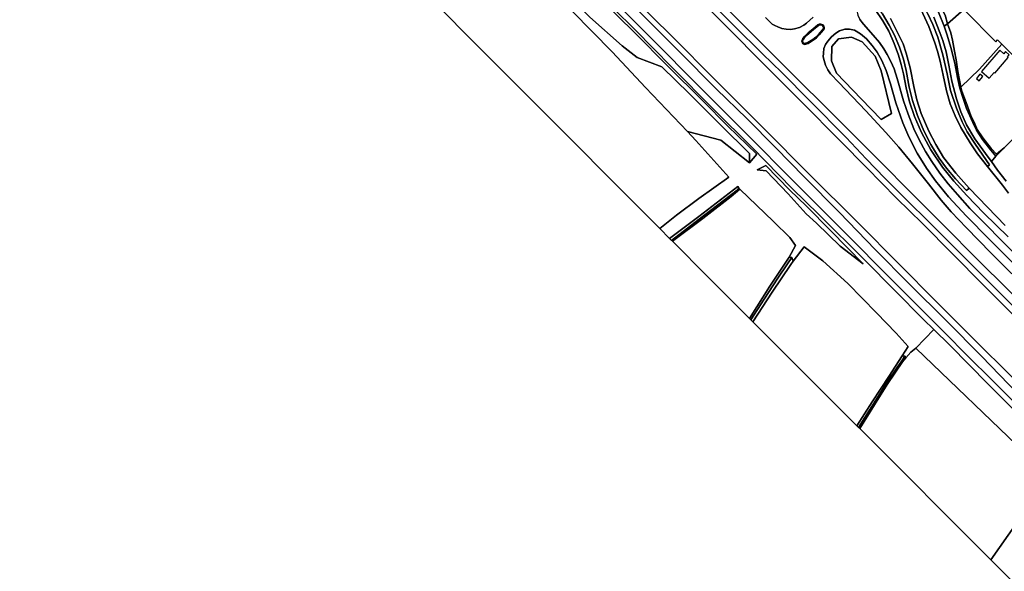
# Model space of a CAD drawing. Extents: x -26035517 to 31750492, y -9237385 to 8160032.
# Tile 155 of 256: x 13560351 to 14077006, y 6586226 to 6875597. Entities that reach past the tile are written whole.
import ezdxf

# ---------------------------------------------------------------- set-up
doc = ezdxf.new("R2010")
doc.units = 0
doc.layers.add('T-25', color=7, linetype='CONTINUOUS')

msp = doc.modelspace()

# ---------------------------------------------------------------- linework, layer by layer
at = {"layer": 'T-25', "color": 9}
for points in [[(13555928, 7213558, 4843), (13583420, 7186018, 4843), (13609932, 7159473, 4843), (13638736, 7130679, 4853), (13666954, 7102349, 4860), (13695054, 7074274, 4863), (13731364, 7038078, 4863), (13756328, 7013003, 4847), (13777668, 6991589, 4863), (13795494, 6973864, 4883), (13817977, 6951261, 4887), (13837549, 6931841, 4880), (13859000, 6910335, 4883), (13880377, 6888963, 4883), (13903190, 6866276, 4890), (13924817, 6844574, 4897), (13950996, 6818283, 4907), (13974499, 6794789, 4910), (13999886, 6769299, 4890), (14022136, 6747042, 4890), (14040858, 6728166, 4890), (14062151, 6707024, 4890), (14080133, 6689067, 4890)], [(13555928, 7213558, 4843), (13583420, 7186018, 4843), (13609932, 7159473, 4843), (13638736, 7130679, 4853), (13666954, 7102349, 4860), (13695054, 7074274, 4863), (13731364, 7038078, 4863), (13756328, 7013003, 4847), (13777668, 6991589, 4863), (13795494, 6973864, 4883), (13817977, 6951261, 4887), (13837549, 6931841, 4880), (13859000, 6910335, 4883), (13880377, 6888963, 4883), (13903190, 6866276, 4890), (13924817, 6844574, 4897), (13950996, 6818283, 4907), (13974499, 6794789, 4910), (13999886, 6769299, 4890), (14022136, 6747042, 4890), (14040858, 6728166, 4890), (14062151, 6707024, 4890), (14080133, 6689067, 4890)], [(13755328, 7058100, 6507), (13775539, 7037684, 6693), (13792984, 7020217, 6693), (13807281, 7005881, 6667), (13822282, 6990845, 6663), (13839243, 6973933, 6627), (13850572, 6962368, 6650), (13855147, 6957792, 6650), (13855522, 6957418, 6650), (13863531, 6949408, 6650), (13877691, 6935185, 6663), (13895003, 6917877, 6693), (13911108, 6901666, 6697), (13930946, 6881964, 6693), (13947541, 6865456, 6693), (13967141, 6845819, 6703), (13984892, 6828088, 6653), (13996632, 6816370, 6680)], [(13991048, 6811871, 4913), (13970592, 6832575, 4913), (13951378, 6851704, 4917), (13931019, 6872246, 4917), (13913041, 6890135, 4927), (13889383, 6913943, 4927), (13868934, 6934284, 4933), (13849540, 6953803, 4933), (13827141, 6976219, 4940), (13803202, 7000255, 4937), (13782408, 7020944, 4937), (13764031, 7039587, 4947), (13747414, 7056176, 4837)], [(13731364, 7038078, 4863), (13756328, 7013003, 4847), (13777668, 6991589, 4863), (13795494, 6973864, 4883), (13817977, 6951261, 4887), (13837549, 6931841, 4880), (13859000, 6910335, 4883), (13880377, 6888963, 4883), (13903190, 6866276, 4890), (13924817, 6844574, 4897), (13950996, 6818283, 4907), (13974499, 6794789, 4910)], [(13965768, 6787092, 6240), (13944688, 6808548, 6223), (13924451, 6828748, 6227), (13902574, 6850716, 6223), (13883277, 6870197, 6227), (13860556, 6892893, 6347), (13842837, 6910913, 6440), (13821637, 6932147, 6430), (13800726, 6952925, 6393), (13764936, 6989171, 6380), (13743052, 7011165, 6317), (13721884, 7032323, 6297)], [(13723765, 7034407, 6283), (13752072, 7005880, 6307), (13775392, 6982561, 6283), (13800909, 6956798, 6273), (13822345, 6934992, 6367), (13843350, 6914327, 6457), (13862905, 6894738, 6337), (13878574, 6878949, 6340), (13892688, 6864872, 6357), (13916206, 6841210, 6317), (13940445, 6816894, 6303), (13967887, 6789286, 6257)], [(14080133, 6689067, 4890), (14062151, 6707024, 4890), (14040858, 6728166, 4890), (14022136, 6747042, 4890), (13999886, 6769299, 4890), (13974499, 6794789, 4910), (13950996, 6818283, 4907), (13924817, 6844574, 4897), (13903190, 6866276, 4890), (13880377, 6888963, 4883), (13859000, 6910335, 4883), (13868934, 6934284, 4933), (13889383, 6913943, 4927), (13913041, 6890135, 4927), (13931019, 6872246, 4917), (13951378, 6851704, 4917), (13970592, 6832575, 4913), (13991048, 6811871, 4913), (14004743, 6798055, 5030), (14020493, 6782052, 5023), (14034020, 6768612, 5027), (14049836, 6752792, 5027), (14065986, 6736565, 5013), (14083486, 6719068, 5013)], [(14042041, 6866457, 5297), (14039468, 6873068, 5280), (14036877, 6878660, 5263), (14033942, 6884216, 5263), (14030663, 6889662, 5263), (14026954, 6895026, 5263), (14021412, 6901595, 5351)], [(14088053, 6664852, 6383), (14068581, 6684473, 6397), (14048413, 6704855, 6430), (14039995, 6713019, 6454), (14034575, 6718275, 6470), (14019361, 6733662, 6473), (14003908, 6749225, 6463), (13979710, 6773394, 6403), (13965768, 6787092, 6240), (13965768, 6787092, 6240), (13944688, 6808548, 6223), (13924451, 6828748, 6227), (13902574, 6850716, 6223), (13883277, 6870197, 6227), (13860556, 6892893, 6347)], [(13860556, 6892893, 6347), (13883277, 6870197, 6227), (13902574, 6850716, 6223), (13924451, 6828748, 6227), (13944688, 6808548, 6223), (13965768, 6787092, 6240), (13979710, 6773394, 6403), (14003908, 6749225, 6463), (14019361, 6733662, 6473), (14034575, 6718275, 6470), (14039995, 6713019, 6454), (14030602, 6703235, 5563), (14027874, 6701134, 5330), (14025336, 6698140, 5122), (14024766, 6699071, 5163), (14023352, 6699224, 5351), (14026526, 6704098, 5420), (14020200, 6711218, 5340), (14009897, 6721763, 5320), (13994850, 6737122, 5403), (13981868, 6749177, 5453), (13971972, 6756499, 5600), (13966246, 6749001, 5127), (13965475, 6750870, 4917), (13964180, 6751065, 4853), (13967434, 6757182, 5197), (13964401, 6761267, 5020), (13955824, 6769666, 4690), (13938177, 6786681, 4563), (13937769, 6787276, 4604), (13937252, 6788029, 4657), (13916777, 6772314, 4490), (13901409, 6760844, 4540), (13896245, 6766027, 4660), (13905023, 6773005, 4653), (13916793, 6781741, 4680), (13932478, 6792992, 4610), (13915191, 6812193, 4617), (13910704, 6816905, 4611), (13928324, 6812347, 5433), (13943322, 6800541, 5193), (13947111, 6804980, 5897), (13931937, 6819729, 6027), (13918821, 6832974, 6143), (13900331, 6851476, 6213), (13883226, 6868614, 6220), (13864554, 6887133, 6360)], [(13864554, 6887133, 6360), (13883226, 6868614, 6220), (13900331, 6851476, 6213), (13918821, 6832974, 6143), (13931937, 6819729, 6027), (13947111, 6804980, 5897), (13943322, 6800541, 5193), (13943292, 6805388, 5347), (13928259, 6820274, 5423), (13911766, 6836629, 5577), (13897331, 6850903, 5557), (13884348, 6855818, 5450), (13876557, 6861860, 5360), (13859580, 6876921, 4867)], [(13864554, 6887133, 6360), (13883226, 6868614, 6220), (13900331, 6851476, 6213), (13918821, 6832974, 6143), (13931937, 6819729, 6027), (13947111, 6804980, 5897), (13943322, 6800541, 5193), (13943292, 6805388, 5347), (13928259, 6820274, 5423), (13911766, 6836629, 5577), (13897331, 6850903, 5557), (13884348, 6855818, 5450), (13876557, 6861860, 5360), (13859580, 6876921, 4867)], [(14083486, 6719068, 5013), (14065986, 6736565, 5013), (14049836, 6752792, 5027), (14034020, 6768612, 5027), (14020493, 6782052, 5023), (14004743, 6798055, 5030), (13991048, 6811871, 4913), (13970592, 6832575, 4913), (13951378, 6851704, 4917), (13931019, 6872246, 4917), (13913041, 6890135, 4927)], [(14083486, 6719068, 5013), (14065986, 6736565, 5013), (14049836, 6752792, 5027), (14034020, 6768612, 5027), (14020493, 6782052, 5023), (14004743, 6798055, 5030), (13991048, 6811871, 4913), (13970592, 6832575, 4913), (13951378, 6851704, 4917), (13931019, 6872246, 4917), (13913041, 6890135, 4927)], [(13920434, 6887290, 6587), (13935249, 6872359, 6600), (13950153, 6857738, 6660), (13960300, 6847966, 6663), (13974918, 6833094, 6657), (13993953, 6813831, 6673), (14004461, 6802543, 6543), (14014262, 6792405, 6537), (14024647, 6782175, 6587), (14038752, 6768125, 6607), (14051488, 6755349, 6607), (14063793, 6743225, 6653), (14076027, 6730976, 6620), (14087399, 6719541, 6620)], [(14087399, 6719541, 6620), (14076027, 6730976, 6620), (14063793, 6743225, 6653), (14051488, 6755349, 6607), (14038752, 6768125, 6607), (14024647, 6782175, 6587), (14014262, 6792405, 6537), (14004461, 6802543, 6543), (13993953, 6813831, 6673), (13974918, 6833094, 6657), (13960300, 6847966, 6663), (13950153, 6857738, 6660), (13935249, 6872359, 6600), (13920434, 6887290, 6587)], [(13920434, 6887290, 6587), (13935249, 6872359, 6600), (13950153, 6857738, 6660), (13960300, 6847966, 6663), (13974918, 6833094, 6657), (13993953, 6813831, 6673), (14004461, 6802543, 6543), (14014262, 6792405, 6537), (14024647, 6782175, 6587), (14038752, 6768125, 6607), (14051488, 6755349, 6607), (14063793, 6743225, 6653), (14076027, 6730976, 6620), (14087399, 6719541, 6620)], [(14025493, 6848931, 5210), (14024056, 6854854, 5213), (14021932, 6861235, 5207), (14019305, 6867436, 5217), (14016583, 6872733, 5263), (14013047, 6878629, 5257), (14009991, 6883156, 5270), (14006736, 6887036, 5283)], [(14079007, 6733937, 6717), (14062925, 6749875, 6723), (14045240, 6767699, 6670), (14027976, 6785013, 6657), (14012002, 6801106, 6687), (13996632, 6816370, 6680), (13984892, 6828088, 6653), (13967141, 6845819, 6703), (13947541, 6865456, 6693), (13930946, 6881964, 6693)], [(13930946, 6881964, 6693), (13947541, 6865456, 6693), (13967141, 6845819, 6703), (13984892, 6828088, 6653), (13996632, 6816370, 6680), (14012002, 6801106, 6687), (14027976, 6785013, 6657), (14045240, 6767699, 6670), (14062925, 6749875, 6723), (14079007, 6733937, 6717)], [(14002050, 6885990, 6633), (14001225, 6886787, 6523), (14000708, 6885920, 6532), (13999876, 6884526, 6547), (13999675, 6882805, 6547), (13999566, 6880355, 6547), (14000079, 6878031, 6547), (14001150, 6875745, 6527), (14003072, 6873332, 6517), (14008279, 6867524, 6443), (14011590, 6863674, 6413), (14013773, 6860385, 6397), (14015538, 6857326, 6397), (14017424, 6853721, 6380), (14019192, 6849806, 6363), (14020756, 6844808, 6337)], [(14082634, 6674406, 6363), (14069539, 6687516, 6480), (14058880, 6698057, 6517), (14044482, 6712701, 6580), (14026135, 6730881, 6503), (14012431, 6744794, 6470), (13998467, 6758818, 6453), (13984760, 6772483, 6493), (13967887, 6789286, 6257), (13940445, 6816894, 6303), (13916206, 6841210, 6317), (13892688, 6864872, 6357), (13878574, 6878949, 6340)], [(13878574, 6878949, 6340), (13892688, 6864872, 6357), (13916206, 6841210, 6317), (13940445, 6816894, 6303), (13967887, 6789286, 6257), (13984760, 6772483, 6493), (13998467, 6758818, 6453), (14012431, 6744794, 6470), (14026135, 6730881, 6503), (14044482, 6712701, 6580), (14058880, 6698057, 6517), (14069539, 6687516, 6480), (14082634, 6674406, 6363)], [(13885401, 6879905, 6147), (13906337, 6858839, 6130), (13926020, 6839193, 6147), (13941846, 6823678, 6157), (13956898, 6808478, 6167), (13972125, 6792941, 6197), (13990388, 6774543, 6347), (14009411, 6754953, 6307), (14027054, 6736966, 6447), (14046629, 6717659, 6363), (14065171, 6698923, 6327), (14083913, 6679521, 6283)], [(14083913, 6679521, 6283), (14065171, 6698923, 6327), (14046629, 6717659, 6363), (14027054, 6736966, 6447), (14009411, 6754953, 6307), (13990388, 6774543, 6347), (13972125, 6792941, 6197), (13956898, 6808478, 6167), (13941846, 6823678, 6157), (13926020, 6839193, 6147), (13906337, 6858839, 6130), (13885401, 6879905, 6147)], [(14083913, 6679521, 6283), (14065171, 6698923, 6327), (14046629, 6717659, 6363), (14027054, 6736966, 6447), (14009411, 6754953, 6307), (13990388, 6774543, 6347), (13972125, 6792941, 6197), (13956898, 6808478, 6167), (13941846, 6823678, 6157), (13926020, 6839193, 6147), (13906337, 6858839, 6130), (13885401, 6879905, 6147)], [(13976678, 6876982, 6540), (13973242, 6873829, 6543), (13971741, 6872750, 6557), (13969454, 6871490, 6597), (13966950, 6870790, 6613), (13964741, 6870499, 6627), (13962481, 6870633, 6650), (13960312, 6870968, 6660), (13958093, 6871778, 6707), (13956542, 6872499, 6720), (13955266, 6873253, 6733), (13951636, 6876715, 6757)], [(13951636, 6876715, 6757), (13955266, 6873253, 6733), (13956542, 6872499, 6720), (13958093, 6871778, 6707), (13960312, 6870968, 6660), (13962481, 6870633, 6650), (13964741, 6870499, 6627), (13966950, 6870790, 6613), (13969454, 6871490, 6597), (13971741, 6872750, 6557), (13973242, 6873829, 6543), (13976678, 6876982, 6540)], [(13976678, 6876982, 6540), (13973242, 6873829, 6543), (13971741, 6872750, 6557), (13969454, 6871490, 6597), (13966950, 6870790, 6613), (13964741, 6870499, 6627), (13962481, 6870633, 6650), (13960312, 6870968, 6660), (13958093, 6871778, 6707), (13956542, 6872499, 6720), (13955266, 6873253, 6733), (13951636, 6876715, 6757)], [(14078986, 6761748, 6013), (14066221, 6774140, 6160), (14057337, 6783447, 6180), (14050539, 6790889, 6233), (14044564, 6798314, 6223), (14038480, 6807342, 6123), (14033468, 6816497, 6143), (14029955, 6824746, 6243), (14027339, 6832474, 6257), (14025529, 6839929, 6260), (14024049, 6847116, 6207), (14022922, 6852176, 6210), (14021400, 6856948, 6273), (14019273, 6863171, 6273), (14016337, 6869507, 6247), (14013202, 6875032, 6240), (14009322, 6880984, 6323)], [(14078986, 6761748, 6013), (14066221, 6774140, 6160), (14057337, 6783447, 6180), (14050539, 6790889, 6233), (14044564, 6798314, 6223), (14038480, 6807342, 6123), (14033468, 6816497, 6143), (14029955, 6824746, 6243), (14027339, 6832474, 6257), (14025529, 6839929, 6260), (14024049, 6847116, 6207), (14022922, 6852176, 6210), (14021400, 6856948, 6273), (14019273, 6863171, 6273), (14016337, 6869507, 6247), (14013202, 6875032, 6240), (14009322, 6880984, 6323)], [(14009322, 6880984, 6323), (14013202, 6875032, 6240), (14016337, 6869507, 6247), (14019273, 6863171, 6273), (14021400, 6856948, 6273), (14022922, 6852176, 6210), (14024049, 6847116, 6207), (14025529, 6839929, 6260), (14027339, 6832474, 6257), (14029955, 6824746, 6243), (14033468, 6816497, 6143), (14038480, 6807342, 6123), (14044564, 6798314, 6223), (14050539, 6790889, 6233), (14057337, 6783447, 6180), (14066221, 6774140, 6160), (14078986, 6761748, 6013)], [(14017307, 6876255, 4170), (14021351, 6868266, 4170), (14023862, 6862913, 4170), (14025454, 6858064, 4170), (14027596, 6850337, 4170), (14029475, 6840518, 4263), (14031027, 6833559, 4263), (14033464, 6826351, 4263), (14037317, 6817139, 4247), (14041013, 6810100, 4220), (14045029, 6803230, 4207), (14051639, 6795153, 4207), (14058527, 6787281, 4210), (14057083, 6786043, 5143), (14051406, 6792155, 5230), (14046586, 6797763, 5230), (14042848, 6802979, 5243), (14038458, 6810168, 5250), (14034748, 6817230, 5260), (14031497, 6825415, 5257), (14028908, 6833243, 5240), (14027160, 6840225, 5207), (14025493, 6848931, 5210), (14024056, 6854854, 5213), (14021932, 6861235, 5207), (14019305, 6867436, 5217), (14016583, 6872733, 5263), (14013047, 6878629, 5257)], [(14013047, 6878629, 5257), (14016583, 6872733, 5263), (14019305, 6867436, 5217), (14021932, 6861235, 5207), (14024056, 6854854, 5213), (14025493, 6848931, 5210), (14027160, 6840225, 5207), (14028908, 6833243, 5240), (14031497, 6825415, 5257), (14034748, 6817230, 5260), (14038458, 6810168, 5250), (14042848, 6802979, 5243), (14046586, 6797763, 5230), (14051406, 6792155, 5230), (14057083, 6786043, 5143), (14058527, 6787281, 4210), (14068119, 6777258, 4217), (14077508, 6767653, 4217)], [(14079167, 6784667, 4337), (14076011, 6788707, 4337), (14068189, 6798581, 4337), (14062892, 6805272, 4293), (14059116, 6811015, 4293), (14054132, 6818966, 4293), (14051196, 6825107, 4320), (14048550, 6831520, 4320), (14046602, 6838305, 4320), (14044869, 6846520, 4320), (14043296, 6853801, 4320), (14041916, 6859078, 4320), (14040624, 6863482, 4380), (14037381, 6871997, 4380), (14033132, 6881177, 4380)], [(14036877, 6878660, 5263), (14039468, 6873068, 5280), (14042041, 6866457, 5297), (14044822, 6857125, 5317), (14046950, 6847141, 5287), (14048829, 6838373, 5283), (14051854, 6829183, 5313), (14054813, 6822054, 5313), (14057601, 6816728, 5313), (14061813, 6810174, 5313), (14069307, 6799540, 5343), (14068189, 6798581, 4337), (14068189, 6798581, 4337), (14062892, 6805272, 4293), (14059116, 6811015, 4293), (14054132, 6818966, 4293), (14051196, 6825107, 4320), (14048550, 6831520, 4320), (14046602, 6838305, 4320), (14044869, 6846520, 4320), (14043296, 6853801, 4320), (14041916, 6859078, 4320), (14040624, 6863482, 4380), (14037381, 6871997, 4380), (14033132, 6881177, 4380)], [(14033132, 6881177, 4380), (14037381, 6871997, 4380), (14040624, 6863482, 4380), (14041916, 6859078, 4320), (14043296, 6853801, 4320), (14044869, 6846520, 4320), (14046602, 6838305, 4320), (14048550, 6831520, 4320), (14051196, 6825107, 4320), (14054132, 6818966, 4293), (14059116, 6811015, 4293), (14062892, 6805272, 4293), (14068189, 6798581, 4337), (14076011, 6788707, 4337), (14079167, 6784667, 4337)], [(14079167, 6784667, 4337), (14076011, 6788707, 4337), (14068189, 6798581, 4337), (14069307, 6799540, 5343), (14061813, 6810174, 5313), (14057601, 6816728, 5313), (14054813, 6822054, 5313), (14051854, 6829183, 5313), (14048829, 6838373, 5283), (14046950, 6847141, 5287), (14044822, 6857125, 5317), (14042041, 6866457, 5297), (14039468, 6873068, 5280), (14036877, 6878660, 5263)], [(14042505, 6879576, 6287), (14045434, 6872233, 6283), (14047034, 6867543, 6407), (14048910, 6861035, 6367), (14051025, 6852822, 6320), (14052363, 6845259, 6347), (14053690, 6839751, 6357), (14055341, 6834245, 6357), (14057230, 6829084, 6357), (14060493, 6821731, 6350), (14062386, 6817614, 6340), (14065569, 6812759, 6423), (14069888, 6807112, 6490), (14072567, 6803928, 6487), (14070240, 6801152, 6376), (14068573, 6803451, 6420), (14061579, 6813136, 6350), (14057227, 6820392, 6243), (14054191, 6827289, 6300), (14051919, 6834155, 6240), (14049553, 6843293, 6233), (14047864, 6851706, 6287), (14046449, 6858788, 6373), (14044730, 6864610, 6367), (14043235, 6868898, 6220), (14040059, 6876948, 6220)], [(14040059, 6876948, 6220), (14043235, 6868898, 6220), (14044730, 6864610, 6367), (14046449, 6858788, 6373), (14047864, 6851706, 6287), (14049553, 6843293, 6233), (14051919, 6834155, 6240), (14054191, 6827289, 6300), (14057227, 6820392, 6243), (14061579, 6813136, 6350), (14068573, 6803451, 6420), (14070240, 6801152, 6376), (14073497, 6796661, 6290), (14078061, 6790875, 6233)], [(14040059, 6876948, 6220), (14043235, 6868898, 6220), (14044730, 6864610, 6367), (14046449, 6858788, 6373), (14047864, 6851706, 6287), (14049553, 6843293, 6233), (14051919, 6834155, 6240), (14054191, 6827289, 6300), (14057227, 6820392, 6243), (14061579, 6813136, 6350), (14068573, 6803451, 6420), (14070240, 6801152, 6376), (14073497, 6796661, 6290), (14078061, 6790875, 6233)], [(14046026, 6877973, 5043), (14047134, 6873361, 5217), (14048887, 6868759, 5213), (14049786, 6864798, 5450), (14050792, 6859169, 5567), (14051668, 6854566, 5610), (14052617, 6848403, 5763), (14054205, 6840129, 5877), (14054690, 6838028, 5827), (14056953, 6832111, 5827), (14059517, 6825272, 5827), (14061455, 6821005, 5827), (14062812, 6817930, 5853), (14065656, 6813640, 5947), (14070183, 6807954, 5990), (14072996, 6805085, 5990), (14076971, 6808461, 6193), (14072567, 6803928, 6487), (14069888, 6807112, 6490), (14065569, 6812759, 6423), (14062386, 6817614, 6340), (14060493, 6821731, 6350), (14057230, 6829084, 6357), (14055341, 6834245, 6357), (14053690, 6839751, 6357), (14052363, 6845259, 6347), (14051025, 6852822, 6320), (14048910, 6861035, 6367), (14047034, 6867543, 6407), (14045434, 6872233, 6283), (14042505, 6879576, 6287)], [(13979215, 6872861, 6663), (13979921, 6873312, 6663), (13980815, 6873290, 6653), (13981762, 6872909, 6650), (13982318, 6872265, 6647), (13982521, 6871521, 6647), (13982439, 6870779, 6647), (13981994, 6870027, 6647), (13979850, 6867641, 6647), (13978389, 6866087, 6690), (13976777, 6864811, 6700), (13974004, 6863192, 6697), (13972155, 6862608, 6677), (13971493, 6862962, 6677), (13971044, 6863428, 6677), (13970755, 6864401, 6677), (13971278, 6865661, 6677), (13972299, 6867015, 6670), (13974124, 6868659, 6660), (13976710, 6870771, 6660), (13979215, 6872861, 6663)], [(14001150, 6875745, 6527), (14003072, 6873332, 6517), (14008279, 6867524, 6443), (14011590, 6863674, 6413), (14013773, 6860385, 6397), (14015538, 6857326, 6397), (14017424, 6853721, 6380), (14019192, 6849806, 6363), (14020756, 6844808, 6337), (14024102, 6833069, 6307), (14026513, 6826016, 6250), (14029605, 6818425, 6207), (14032342, 6812638, 6220), (14035689, 6806452, 6230), (14038902, 6801258, 6187), (14043158, 6795139, 6263), (14047506, 6789565, 6270), (14052385, 6783923, 6233), (14058978, 6776499, 6197), (14066428, 6768946, 6207), (14076248, 6759119, 6187), (14087751, 6747744, 6183)], [(14087751, 6747744, 6183), (14076248, 6759119, 6187), (14066428, 6768946, 6207), (14058978, 6776499, 6197), (14052385, 6783923, 6233), (14047506, 6789565, 6270), (14043158, 6795139, 6263), (14038902, 6801258, 6187), (14035689, 6806452, 6230), (14032342, 6812638, 6220), (14029605, 6818425, 6207), (14026513, 6826016, 6250), (14024102, 6833069, 6307), (14020756, 6844808, 6337), (14019192, 6849806, 6363), (14017424, 6853721, 6380), (14015538, 6857326, 6397), (14013773, 6860385, 6397), (14011590, 6863674, 6413), (14008279, 6867524, 6443), (14003072, 6873332, 6517), (14001150, 6875745, 6527)], [(14077508, 6767653, 4217), (14068119, 6777258, 4217), (14058527, 6787281, 4210), (14051639, 6795153, 4207), (14045029, 6803230, 4207), (14041013, 6810100, 4220), (14037317, 6817139, 4247), (14033464, 6826351, 4263), (14031027, 6833559, 4263), (14029475, 6840518, 4263), (14027596, 6850337, 4170), (14025454, 6858064, 4170), (14023862, 6862913, 4170), (14021351, 6868266, 4170), (14017307, 6876255, 4170)], [(14017307, 6876255, 4170), (14021351, 6868266, 4170), (14023862, 6862913, 4170), (14025454, 6858064, 4170), (14027596, 6850337, 4170), (14029475, 6840518, 4263), (14031027, 6833559, 4263), (14033464, 6826351, 4263), (14037317, 6817139, 4247), (14041013, 6810100, 4220), (14045029, 6803230, 4207), (14051639, 6795153, 4207), (14058527, 6787281, 4210), (14068119, 6777258, 4217), (14077508, 6767653, 4217)], [(14017203, 6841942, 6330), (14015067, 6849030, 6343), (14012772, 6854252, 6337), (14010238, 6858553, 6337), (14007624, 6862143, 6337), (14004632, 6865521, 6373), (14001472, 6868264, 6397), (13998374, 6870025, 6433), (13995786, 6870699, 6433), (13993283, 6870550, 6437), (13990602, 6869770, 6450), (13988552, 6868570, 6500), (13986283, 6866542, 6527), (13984404, 6864368, 6533), (13983220, 6862563, 6553), (13982387, 6860436, 6570), (13982132, 6857965, 6570), (13982042, 6856100, 6577), (13982401, 6854227, 6587), (13983159, 6851696, 6603), (13984399, 6849258, 6593), (13985819, 6847232, 6593), (13990104, 6842664, 6593), (14004353, 6827738, 6627)], [(14087673, 6741953, 6330), (14069083, 6760423, 6313), (14057189, 6772511, 6320), (14047807, 6782647, 6323), (14040975, 6790998, 6367), (14036197, 6797623, 6353), (14031211, 6805590, 6367), (14026853, 6814154, 6340), (14023725, 6821464, 6350), (14020069, 6832049, 6373), (14017203, 6841942, 6330), (14015067, 6849030, 6343), (14012772, 6854252, 6337), (14010238, 6858553, 6337), (14007624, 6862143, 6337), (14004632, 6865521, 6373), (14001472, 6868264, 6397), (13998374, 6870025, 6433), (13995786, 6870699, 6433), (13993283, 6870550, 6437), (13990602, 6869770, 6450), (13988552, 6868570, 6500), (13986283, 6866542, 6527), (13984404, 6864368, 6533), (13983220, 6862563, 6553), (13982387, 6860436, 6570), (13982132, 6857965, 6570), (13982042, 6856100, 6577), (13982401, 6854227, 6587), (13983159, 6851696, 6603), (13984399, 6849258, 6593), (13985819, 6847232, 6593), (13990104, 6842664, 6593), (14004353, 6827738, 6627), (14014836, 6816358, 6713), (14021674, 6808752, 6750), (14028870, 6800049, 6757), (14037308, 6789541, 6787), (14043918, 6780913, 6800), (14049117, 6774814, 6777), (14057111, 6766480, 6777), (14070003, 6753376, 6790), (14091976, 6731442, 6800)], [(14091976, 6731442, 6800), (14070003, 6753376, 6790), (14057111, 6766480, 6777), (14049117, 6774814, 6777), (14043918, 6780913, 6800), (14037308, 6789541, 6787), (14028870, 6800049, 6757), (14021674, 6808752, 6750), (14014836, 6816358, 6713), (14004353, 6827738, 6627), (13990104, 6842664, 6593), (13985819, 6847232, 6593), (13984399, 6849258, 6593), (13983159, 6851696, 6603), (13982401, 6854227, 6587), (13982042, 6856100, 6577), (13982132, 6857965, 6570), (13982387, 6860436, 6570), (13983220, 6862563, 6553), (13984404, 6864368, 6533), (13986283, 6866542, 6527), (13988552, 6868570, 6500), (13990602, 6869770, 6450), (13993283, 6870550, 6437), (13995786, 6870699, 6433), (13998374, 6870025, 6433), (14001472, 6868264, 6397), (14004632, 6865521, 6373), (14007624, 6862143, 6337), (14010238, 6858553, 6337), (14012772, 6854252, 6337), (14015067, 6849030, 6343), (14017203, 6841942, 6330), (14020069, 6832049, 6373), (14023725, 6821464, 6350), (14026853, 6814154, 6340), (14031211, 6805590, 6367), (14036197, 6797623, 6353), (14040975, 6790998, 6367), (14047807, 6782647, 6323), (14057189, 6772511, 6320), (14069083, 6760423, 6313), (14087673, 6741953, 6330)], [(14012323, 6848724, 6360), (14009209, 6856516, 6347), (14002507, 6864049, 6337), (13996794, 6866422, 6337), (13990077, 6865615, 6337), (13986455, 6861583, 6497), (13986393, 6854004, 6590), (13988878, 6847486, 6607), (14001880, 6834111, 6640), (14012393, 6823290, 6667), (14017894, 6826341, 6503), (14012323, 6848724, 6360)], [(14068189, 6798581, 4337), (14069307, 6799540, 5343), (14061813, 6810174, 5313), (14057601, 6816728, 5313), (14054813, 6822054, 5313), (14051854, 6829183, 5313), (14048829, 6838373, 5283), (14046950, 6847141, 5287), (14044822, 6857125, 5317), (14042041, 6866457, 5297)], [(14058527, 6787281, 4210), (14057083, 6786043, 5143), (14051406, 6792155, 5230), (14046586, 6797763, 5230), (14042848, 6802979, 5243), (14038458, 6810168, 5250), (14034748, 6817230, 5260), (14031497, 6825415, 5257), (14028908, 6833243, 5240), (14027160, 6840225, 5207), (14025493, 6848931, 5210)], [(14264421, 6569349, 6097), (14238157, 6595928, 6090), (14214948, 6619121, 6150), (14200092, 6633670, 6190), (14185290, 6647565, 6193), (14171484, 6660161, 6203), (14156916, 6673439, 6203), (14148734, 6681205, 6223), (14139761, 6689874, 6213), (14127568, 6702013, 6270), (14117301, 6712245, 6283), (14104314, 6725380, 6287), (14087673, 6741953, 6330), (14069083, 6760423, 6313), (14057189, 6772511, 6320), (14047807, 6782647, 6323), (14040975, 6790998, 6367), (14036197, 6797623, 6353), (14031211, 6805590, 6367), (14026853, 6814154, 6340), (14023725, 6821464, 6350), (14020069, 6832049, 6373), (14017203, 6841942, 6330)], [(14020756, 6844808, 6337), (14024102, 6833069, 6307), (14026513, 6826016, 6250), (14029605, 6818425, 6207), (14032342, 6812638, 6220), (14035689, 6806452, 6230), (14038902, 6801258, 6187), (14043158, 6795139, 6263), (14047506, 6789565, 6270), (14052385, 6783923, 6233), (14058978, 6776499, 6197), (14066428, 6768946, 6207), (14076248, 6759119, 6187), (14087751, 6747744, 6183)], [(14004353, 6827738, 6627), (14014836, 6816358, 6713), (14021674, 6808752, 6750), (14028870, 6800049, 6757), (14037308, 6789541, 6787), (14043918, 6780913, 6800), (14049117, 6774814, 6777), (14057111, 6766480, 6777), (14070003, 6753376, 6790), (14091976, 6731442, 6800), (14114156, 6709184, 6823), (14134969, 6688252, 6873), (14155884, 6667338, 6797), (14176762, 6646343, 6813), (14199593, 6623497, 6800), (14217222, 6605770, 6797), (14241697, 6581268, 6763), (14258588, 6564464, 6767)], [(13943322, 6800541, 5193), (13928324, 6812347, 5433), (13910704, 6816905, 4611)], [(14253314, 6558977, 6627), (14230589, 6581712, 6667), (14215633, 6596752, 6677), (14212455, 6599848, 6677), (14206013, 6605226, 6640), (14190816, 6617717, 6633), (14171419, 6637390, 6647), (14157385, 6651437, 6670), (14140768, 6671918, 6730), (14122040, 6690717, 6673), (14097601, 6715216, 6713), (14079007, 6733937, 6717), (14062925, 6749875, 6723), (14045240, 6767699, 6670), (14027976, 6785013, 6657), (14012002, 6801106, 6687), (13996632, 6816370, 6680)], [(14078061, 6790875, 6233), (14073497, 6796661, 6290), (14070240, 6801152, 6376), (14072567, 6803928, 6487), (14076971, 6808461, 6193), (14086246, 6817437, 5987)], [(14249537, 6552488, 4933), (14232319, 6569740, 4940), (14212025, 6590054, 4957), (14194123, 6608017, 4980), (14178116, 6623975, 4993), (14160749, 6641495, 4993), (14138456, 6663650, 4990), (14121030, 6681200, 4997), (14099765, 6702485, 5010), (14083486, 6719068, 5013), (14065986, 6736565, 5013), (14049836, 6752792, 5027), (14034020, 6768612, 5027), (14020493, 6782052, 5023), (14004743, 6798055, 5030), (13991048, 6811871, 4913)], [(14072567, 6803928, 6487), (14070240, 6801152, 6376)], [(13974499, 6794789, 4910), (13999886, 6769299, 4890), (14022136, 6747042, 4890), (14040858, 6728166, 4890), (14062151, 6707024, 4890), (14080133, 6689067, 4890), (14099039, 6669989, 4890), (14120198, 6648737, 4890), (14143323, 6625453, 4890), (14160586, 6608075, 4910), (14180163, 6588501, 4937), (14199167, 6569370, 4940), (14216597, 6551863, 4940), (14232984, 6535392, 4953)], [(14226946, 6530914, 6057), (14210276, 6547686, 6160), (14192962, 6564686, 6280), (14179501, 6578011, 6337), (14162806, 6594534, 6347), (14146631, 6610586, 6387), (14131456, 6625625, 6400), (14119002, 6638170, 6437), (14106665, 6650510, 6443), (14095024, 6662001, 6347), (14082634, 6674406, 6363), (14069539, 6687516, 6480), (14058880, 6698057, 6517), (14044482, 6712701, 6580), (14026135, 6730881, 6503), (14012431, 6744794, 6470), (13998467, 6758818, 6453), (13984760, 6772483, 6493), (13967887, 6789286, 6257)], [(13965768, 6787092, 6240), (13979710, 6773394, 6403), (14003908, 6749225, 6463), (14019361, 6733662, 6473), (14034575, 6718275, 6470), (14039995, 6713019, 6454), (14048413, 6704855, 6430), (14068581, 6684473, 6397), (14088053, 6664852, 6383), (14105407, 6647387, 6430), (14123925, 6629106, 6470), (14142216, 6610840, 6430), (14170712, 6582728, 6437), (14173307, 6580173, 6436)], [(14030602, 6703235, 5563), (14039995, 6713019, 6454)]]:
    msp.add_polyline3d(points, dxfattribs=at)
for points in [[(13788893, 6944471, 4387), (13790383, 6946644, 4230), (13790275, 6949098, 4547), (13797282, 6942192, 4547), (13818563, 6919147, 4690), (13840979, 6896170, 4790), (13859580, 6876921, 4867), (13876557, 6861860, 5360), (13884348, 6855818, 5450), (13897331, 6850903, 5557), (13911766, 6836629, 5577), (13928259, 6820274, 5423), (13943292, 6805388, 5347), (13943322, 6800541, 5193), (13928324, 6812347, 5433), (13910704, 6816905, 4611), (13888733, 6839976, 4580), (13871205, 6858698, 4653), (13850269, 6880021, 4580), (13833495, 6897249, 4500), (13817920, 6912915, 4500), (13803296, 6927858, 4463), (13788893, 6944471, 4387)], [(13753482, 6909286, 4380), (13770674, 6926500, 4380), (13780706, 6936697, 4330), (13788893, 6944471, 4387), (13803296, 6927858, 4463), (13817920, 6912915, 4500), (13833495, 6897249, 4500), (13850269, 6880021, 4580), (13871205, 6858698, 4653), (13888733, 6839976, 4580), (13910704, 6816905, 4611), (13915191, 6812193, 4617), (13932478, 6792992, 4610), (13916793, 6781741, 4680), (13905023, 6773005, 4653), (13896245, 6766027, 4660), (13753482, 6909286, 4380)], [(14032567, 6904248, 4963), (14031171, 6902702, 4963), (14035406, 6896094, 4863), (14039608, 6889742, 4913), (14043281, 6882845, 5023), (14046026, 6877973, 5043), (14047134, 6873361, 5217), (14045434, 6872233, 6283), (14042505, 6879576, 6287), (14038472, 6886863, 6287), (14033530, 6894801, 6307), (14029365, 6901039, 6537), (14026814, 6904675, 6547), (14029496, 6907329, 6553), (14032567, 6904248, 4963)], [(14055837, 6880899, 5114), (14047134, 6873361, 5217), (14046026, 6877973, 5043), (14043281, 6882845, 5023), (14039608, 6889742, 4913), (14035406, 6896094, 4863), (14031171, 6902702, 4963), (14032567, 6904248, 4963), (14055837, 6880899, 5114)], [(14055837, 6880899, 5114), (14056296, 6880438, 5117), (14072486, 6864017, 5600), (14073432, 6864990, 5600), (14075714, 6862682, 5793), (14064005, 6849687, 5823), (14054205, 6840129, 5877), (14052617, 6848403, 5763), (14051668, 6854566, 5610), (14050792, 6859169, 5567), (14049786, 6864798, 5450), (14048887, 6868759, 5213), (14047134, 6873361, 5217), (14055837, 6880899, 5114)], [(13979215, 6872861, 6663), (13976710, 6870771, 6660), (13974124, 6868659, 6660), (13972299, 6867015, 6670), (13971278, 6865661, 6677), (13970755, 6864401, 6677), (13971044, 6863428, 6677), (13971493, 6862962, 6677), (13972155, 6862608, 6677), (13974004, 6863192, 6697), (13976777, 6864811, 6700), (13978389, 6866087, 6690), (13979850, 6867641, 6647), (13981994, 6870027, 6647), (13982439, 6870779, 6647), (13982521, 6871521, 6647), (13982318, 6872265, 6647), (13981762, 6872909, 6650), (13980815, 6873290, 6653), (13979921, 6873312, 6663), (13979215, 6872861, 6663)], [(13972155, 6862608, 6677), (13971493, 6862962, 6677), (13971044, 6863428, 6677), (13970755, 6864401, 6677), (13971278, 6865661, 6677), (13972299, 6867015, 6670), (13974124, 6868659, 6660), (13976710, 6870771, 6660), (13979215, 6872861, 6663), (13979921, 6873312, 6663), (13980815, 6873290, 6653), (13981762, 6872909, 6650), (13982318, 6872265, 6647), (13982521, 6871521, 6647), (13982439, 6870779, 6647), (13981994, 6870027, 6647), (13979850, 6867641, 6647), (13978389, 6866087, 6690), (13976777, 6864811, 6700), (13974004, 6863192, 6697), (13972155, 6862608, 6677)], [(13979427, 6872530, 6863), (13976959, 6870467, 6860), (13974380, 6868361, 6860), (13972590, 6866748, 6870), (13971622, 6865464, 6877), (13971171, 6864379, 6877), (13971393, 6863632, 6877), (13971733, 6863279, 6877), (13972194, 6863033, 6877), (13973844, 6863554, 6897), (13976555, 6865136, 6900), (13978122, 6866377, 6890), (13979561, 6867907, 6847), (13981676, 6870261, 6847), (13982058, 6870906, 6847), (13982122, 6871490, 6847), (13981962, 6872076, 6847), (13981527, 6872580, 6850), (13980734, 6872899, 6853), (13980031, 6872916, 6863), (13979427, 6872530, 6863)], [(13981676, 6870261, 6847), (13979561, 6867907, 6847), (13978122, 6866377, 6890), (13976555, 6865136, 6900), (13973844, 6863554, 6897), (13972194, 6863033, 6877), (13971733, 6863279, 6877), (13971393, 6863632, 6877), (13971171, 6864379, 6877), (13971622, 6865464, 6877), (13972590, 6866748, 6870), (13974380, 6868361, 6860), (13976959, 6870467, 6860), (13979427, 6872530, 6863), (13980031, 6872916, 6863), (13980734, 6872899, 6853), (13981527, 6872580, 6850), (13981962, 6872076, 6847), (13982122, 6871490, 6847), (13982058, 6870906, 6847), (13981676, 6870261, 6847)], [(14047134, 6873361, 5217), (14048887, 6868759, 5213), (14049786, 6864798, 5450), (14050792, 6859169, 5567), (14051668, 6854566, 5610), (14052617, 6848403, 5763), (14054205, 6840129, 5877), (14053690, 6839751, 6357), (14052363, 6845259, 6347), (14051025, 6852822, 6320), (14048910, 6861035, 6367), (14047034, 6867543, 6407), (14045434, 6872233, 6283), (14047134, 6873361, 5217)], [(14012323, 6848724, 6360), (14009209, 6856516, 6347), (14002507, 6864049, 6337), (13996794, 6866422, 6337), (13990077, 6865615, 6337), (13986455, 6861583, 6497), (13986393, 6854004, 6590), (13988878, 6847486, 6607), (14001880, 6834111, 6640), (14012393, 6823290, 6667), (14017894, 6826341, 6503), (14012323, 6848724, 6360)], [(14012323, 6848724, 6360), (14017894, 6826341, 6503), (14012393, 6823290, 6667), (14001880, 6834111, 6640), (13988878, 6847486, 6607), (13986393, 6854004, 6590), (13986455, 6861583, 6497), (13990077, 6865615, 6337), (13996794, 6866422, 6337), (14002507, 6864049, 6337), (14009209, 6856516, 6347), (14012323, 6848724, 6360)], [(14075714, 6862682, 5793), (14086900, 6851370, 5997), (14085982, 6850422, 5997), (14099338, 6837040, 5723), (14098906, 6833275, 5803), (14097885, 6830767, 5843), (14094405, 6826027, 5893), (14090797, 6821860, 5910), (14086246, 6817437, 5987), (14076971, 6808461, 6193), (14072996, 6805085, 5990), (14070183, 6807954, 5990), (14065656, 6813640, 5947), (14062812, 6817930, 5853), (14061455, 6821005, 5827), (14059517, 6825272, 5827), (14056953, 6832111, 5827), (14054690, 6838028, 5827), (14054205, 6840129, 5877), (14064005, 6849687, 5823), (14075714, 6862682, 5793)], [(14064976, 6848438, 7517), (14068992, 6844937, 7547), (14071636, 6847969, 8173), (14072043, 6847615, 8173), (14079082, 6855690, 8170), (14078675, 6856044, 8133), (14079613, 6857120, 7403), (14077641, 6858839, 7403), (14076703, 6857764, 8037), (14074659, 6859545, 8037), (14064976, 6848438, 7517)], [(14062363, 6844779, 7693), (14063881, 6843503, 7877), (14065766, 6845746, 7877), (14064248, 6847022, 7693), (14062363, 6844779, 7693)], [(14054205, 6840129, 5877), (14054690, 6838028, 5827), (14056953, 6832111, 5827), (14059517, 6825272, 5827), (14061455, 6821005, 5827), (14062812, 6817930, 5853), (14065656, 6813640, 5947), (14070183, 6807954, 5990), (14072996, 6805085, 5990), (14076971, 6808461, 6193), (14072567, 6803928, 6487), (14069888, 6807112, 6490), (14065569, 6812759, 6423), (14062386, 6817614, 6340), (14060493, 6821731, 6350), (14057230, 6829084, 6357), (14055341, 6834245, 6357), (14053690, 6839751, 6357), (14054205, 6840129, 5877)], [(14003004, 6747479, 6103), (13990909, 6756872, 5883), (13978397, 6768872, 5637), (13972961, 6773809, 5297), (13963627, 6784214, 5193), (13951974, 6796264, 5193), (13947354, 6796915, 5093), (13951904, 6799111, 5680), (13964505, 6786252, 5730), (13973020, 6777999, 6143), (13985995, 6764899, 6060), (14003004, 6747479, 6103)], [(14003004, 6747479, 6103), (13990909, 6756872, 5883), (13978397, 6768872, 5637), (13972961, 6773809, 5297), (13963627, 6784214, 5193), (13951974, 6796264, 5193), (13947354, 6796915, 5093), (13951904, 6799111, 5680), (13964505, 6786252, 5730), (13973020, 6777999, 6143), (13985995, 6764899, 6060), (14003004, 6747479, 6103)], [(14003004, 6747479, 6103), (13985995, 6764899, 6060), (13973020, 6777999, 6143), (13964505, 6786252, 5730), (13951904, 6799111, 5680), (13947354, 6796915, 5093), (13951974, 6796264, 5193), (13963627, 6784214, 5193), (13972961, 6773809, 5297), (13978397, 6768872, 5637), (13990909, 6756872, 5883), (14003004, 6747479, 6103)], [(13901409, 6760844, 4540), (13916777, 6772314, 4490), (13937252, 6788029, 4657), (13937769, 6787276, 4604), (13936861, 6786255, 4017), (13929414, 6780582, 3963), (13916819, 6770891, 3953), (13902454, 6759796, 3943), (13901409, 6760844, 4540)], [(13901409, 6760844, 4540), (13916777, 6772314, 4490), (13937252, 6788029, 4657), (13937769, 6787276, 4604), (13936861, 6786255, 4017), (13929414, 6780582, 3963), (13916819, 6770891, 3953), (13902454, 6759796, 3943), (13901409, 6760844, 4540)], [(13902454, 6759796, 3943), (13916819, 6770891, 3953), (13929414, 6780582, 3963), (13936861, 6786255, 4017), (13937769, 6787276, 4604), (13938177, 6786681, 4563), (13933652, 6782885, 4443), (13918744, 6771247, 4497), (13902916, 6759332, 4546), (13902454, 6759796, 3943)], [(13936861, 6786255, 4017), (13937769, 6787276, 4604), (13938177, 6786681, 4563), (13933652, 6782885, 4443), (13918744, 6771247, 4497), (13902916, 6759332, 4546), (13902454, 6759796, 3943), (13916819, 6770891, 3953), (13929414, 6780582, 3963), (13936861, 6786255, 4017)], [(13902916, 6759332, 4546), (13918744, 6771247, 4497), (13933652, 6782885, 4443), (13938177, 6786681, 4563), (13955824, 6769666, 4690), (13964401, 6761267, 5020), (13967434, 6757182, 5197), (13964180, 6751065, 4853), (13953955, 6735880, 4797), (13943305, 6718898, 4713), (13921603, 6740580, 4620), (13902916, 6759332, 4546)], [(13945022, 6717182, 4837), (13955108, 6732738, 4810), (13964910, 6747251, 5017), (13966246, 6749001, 5127), (13971972, 6756499, 5600), (13981868, 6749177, 5453), (13994850, 6737122, 5403), (14009897, 6721763, 5320), (14020200, 6711218, 5340), (14026526, 6704098, 5420), (14023352, 6699224, 5351), (14016353, 6688478, 5200), (14007624, 6675209, 5140), (13999672, 6662523, 5057), (13945022, 6717182, 4837)], [(13943305, 6718898, 4713), (13953955, 6735880, 4797), (13964180, 6751065, 4853), (13965475, 6750870, 4917), (13963198, 6747567, 4210), (13958205, 6739973, 4073), (13951031, 6728988, 4063), (13944022, 6718182, 4067), (13943305, 6718898, 4713)], [(13943305, 6718898, 4713), (13953955, 6735880, 4797), (13964180, 6751065, 4853), (13965475, 6750870, 4917), (13963198, 6747567, 4210), (13958205, 6739973, 4073), (13951031, 6728988, 4063), (13944022, 6718182, 4067), (13943305, 6718898, 4713)], [(13965475, 6750870, 4917), (13966246, 6749001, 5127), (13964910, 6747251, 5017), (13955108, 6732738, 4810), (13945022, 6717182, 4837), (13944022, 6718182, 4067), (13951031, 6728988, 4063), (13958205, 6739973, 4073), (13963198, 6747567, 4210), (13965475, 6750870, 4917)], [(13944022, 6718182, 4067), (13951031, 6728988, 4063), (13958205, 6739973, 4073), (13963198, 6747567, 4210), (13965475, 6750870, 4917), (13966246, 6749001, 5127), (13964910, 6747251, 5017), (13955108, 6732738, 4810), (13945022, 6717182, 4837), (13944022, 6718182, 4067)], [(14167272, 6571526, 5038), (14165509, 6573431, 4697), (14146818, 6591624, 4600), (14122949, 6615080, 4527), (14101033, 6636267, 4727), (14087756, 6648412, 4773), (14030602, 6703235, 5563), (14039995, 6713019, 6454), (14048413, 6704855, 6430), (14068581, 6684473, 6397), (14088053, 6664852, 6383), (14105407, 6647387, 6430), (14123925, 6629106, 6470), (14142216, 6610840, 6430), (14170712, 6582728, 6437), (14173307, 6580173, 6436), (14170536, 6575757, 5850), (14171406, 6574906, 5793), (14167272, 6571526, 5038)], [(14001124, 6661070, 4863), (14008937, 6673628, 4853), (14015598, 6684159, 4857), (14023600, 6696091, 4980), (14025336, 6698140, 5122), (14027874, 6701134, 5330), (14030602, 6703235, 5563), (14087756, 6648412, 4773), (14101033, 6636267, 4727), (14088150, 6618070, 4727), (14069905, 6592279, 4727), (14001124, 6661070, 4863)], [(13999672, 6662523, 5057), (14007624, 6675209, 5140), (14016353, 6688478, 5200), (14023352, 6699224, 5351), (14024766, 6699071, 5163), (14023188, 6696633, 4633), (14016133, 6686271, 4350), (14009542, 6676076, 4200), (14000477, 6661717, 4200), (13999672, 6662523, 5057)], [(13999672, 6662523, 5057), (14007624, 6675209, 5140), (14016353, 6688478, 5200), (14023352, 6699224, 5351), (14024766, 6699071, 5163), (14023188, 6696633, 4633), (14016133, 6686271, 4350), (14009542, 6676076, 4200), (14000477, 6661717, 4200), (13999672, 6662523, 5057)], [(14000477, 6661717, 4200), (14009542, 6676076, 4200), (14016133, 6686271, 4350), (14023188, 6696633, 4633), (14024766, 6699071, 5163), (14025336, 6698140, 5122), (14023600, 6696091, 4980), (14015598, 6684159, 4857), (14008937, 6673628, 4853), (14001124, 6661070, 4863), (14000477, 6661717, 4200)], [(14023188, 6696633, 4633), (14024766, 6699071, 5163), (14025336, 6698140, 5122), (14023600, 6696091, 4980), (14015598, 6684159, 4857), (14008937, 6673628, 4853), (14001124, 6661070, 4863), (14000477, 6661717, 4200), (14009542, 6676076, 4200), (14016133, 6686271, 4350), (14023188, 6696633, 4633)], [(14069905, 6592279, 4727), (14088150, 6618070, 4727), (14101033, 6636267, 4727), (14122949, 6615080, 4527), (14146818, 6591624, 4600), (14165509, 6573431, 4697), (14167272, 6571526, 5038), (14165531, 6570103, 4720), (14167453, 6567381, 4703), (14169829, 6569048, 4984), (14203878, 6534411, 4530), (14193142, 6538553, 4333), (14184229, 6541330, 4183), (14174807, 6542328, 4170), (14167219, 6541885, 4080), (14159586, 6540471, 4117), (14152502, 6538186, 4120), (14144200, 6533092, 4040), (14135720, 6526454, 4110), (14069905, 6592279, 4727)]]:
    msp.add_polyline3d(points, close=True, dxfattribs=at)

doc.saveas('drawing.dxf')
